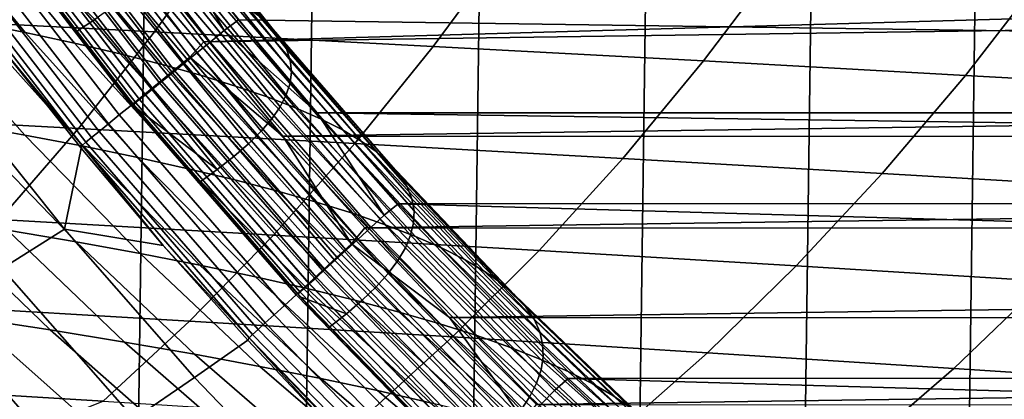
# Model space of a CAD drawing. Header units: metres. Extents: x -166 to 33, y -71 to 34.
# Tile 182 of 256: x 2.55 to 6.19, y -11.38 to -9.97. Entities that reach past the tile are written whole.
import ezdxf

# ---------------------------------------------------------------- set-up
doc = ezdxf.new("R2010")
doc.units = ezdxf.units.M
doc.layers.add('solid_12208131', color=7, linetype='CONTINUOUS')

msp = doc.modelspace()

# ---------------------------------------------------------------- linework, layer by layer
at = {"layer": 'solid_12208131'}
for points in [[(1.588556, -23.399057, -0.2), (2.211185, 23.343184, -0.2), (2.833375, 23.271292, -0.2), (2.211184, -23.343184, -0.2)], [(2.211184, -23.343184, -0.2), (2.833375, 23.271292, -0.2), (3.454813, 23.183413, -0.2), (2.833374, -23.271292, -0.2)], [(2.833374, -23.271292, -0.2), (3.454813, 23.183413, -0.2), (4.074116, 23.079647, -0.2), (3.454812, -23.183413, -0.2)], [(3.454812, -23.183413, -0.2), (4.074116, 23.079647, -0.2), (4.690669, 22.960131, -0.2), (4.074115, -23.079647, -0.2)], [(4.074115, -23.079647, -0.2), (4.690669, 22.960131, -0.2), (5.30349, 22.825026, -0.2), (4.690668, -22.960133, -0.2)], [(4.690668, -22.960133, -0.2), (5.30349, 22.825026, -0.2), (5.911822, 22.674566, -0.2), (5.303488, -22.825027, -0.2)], [(5.303488, -22.825027, -0.2), (5.911822, 22.674566, -0.2), (6.515336, 22.508831, -0.2), (5.91182, -22.674566, -0.2)], [(5.91182, -22.674566, -0.2), (6.515336, 22.508831, -0.2), (7.112642, 22.328314, -0.2), (6.515335, -22.508831, -0.2)], [(3.23271, -10.054939, 136.199997), (28.413298, -9.33684, 136.199997), (28.925644, -8.586882, 136.199997), (2.677998, -9.334741, 136.199997)], [(2.756094, -9.29785, 136.454514), (3.307667, -10.013218, 136.454514), (3.256137, -10.055312, 136.46817), (2.702236, -9.33693, 136.46817)], [(2.756094, -9.29785, 136.454514), (3.080977, -9.620014, 136.449997), (3.307667, -10.013218, 136.454514)], [(3.181504, -10.111754, 136.195221), (3.23271, -10.054939, 136.199997), (2.677998, -9.334741, 136.199997), (2.624241, -9.389381, 136.195221)], [(2.702236, -9.33693, 136.46817), (3.256137, -10.055312, 136.46817), (3.206516, -10.095846, 136.490723), (2.650375, -9.374563, 136.490723)], [(3.23271, -10.054939, 136.199997), (28.14102, -9.700882, 136.199997), (28.413298, -9.33684, 136.199997)], [(2.650375, -9.374563, 136.490723), (3.206516, -10.095846, 136.490723), (3.159719, -10.134073, 136.521744), (2.601465, -9.410054, 136.521744)], [(2.601465, -9.410054, 136.521744), (3.159719, -10.134073, 136.521744), (3.116611, -10.169288, 136.560669), (2.556411, -9.442748, 136.560669)], [(2.563957, -9.433147, 136.180923), (3.123821, -10.158886, 136.180923), (3.181504, -10.111754, 136.195221), (2.624241, -9.389381, 136.195221)], [(2.505613, -9.475505, 136.157349), (3.067995, -10.204499, 136.157349), (3.123821, -10.158886, 136.180923), (2.563957, -9.433147, 136.180923)], [(2.556411, -9.442748, 136.560669), (3.116611, -10.169288, 136.560669), (3.077988, -10.200839, 136.606796), (2.516043, -9.47204, 136.606796)], [(3.061707, -9.47263, 157.941956), (3.480045, -9.998794, 157.986694), (3.43564, -9.958688, 159.590256), (3.020453, -9.43466, 159.541733)], [(2.450143, -9.515775, 136.124863), (3.014918, -10.247867, 136.124863), (3.067995, -10.204499, 136.157349), (2.505613, -9.475505, 136.157349)], [(2.516043, -9.47204, 136.606796), (3.077988, -10.200839, 136.606796), (3.044561, -10.228145, 136.659241), (2.481107, -9.497391, 136.659241)], [(3.092574, -9.511033, 156.340363), (3.514016, -10.039357, 156.381348), (3.480045, -9.998794, 157.986694), (3.061707, -9.47263, 157.941956)], [(2.176013, -9.536818, 177.097641), (2.572861, -10.019514, 177.194733), (2.376107, -9.98003, 178.772842), (1.983349, -9.499268, 178.671295)], [(2.398433, -9.553316, 136.083984), (2.96544, -10.288295, 136.083984), (3.014918, -10.247867, 136.124863), (2.450143, -9.515775, 136.124863)], [(2.452247, -9.518332, 136.717056), (3.016949, -10.250701, 136.717056), (2.99566, -10.268091, 136.779175), (2.429997, -9.534478, 136.779175)], [(2.481107, -9.497391, 136.659241), (3.044561, -10.228145, 136.659241), (3.016949, -10.250701, 136.717056), (2.452247, -9.518332, 136.717056)], [(3.113349, -9.549907, 154.736908), (3.537851, -10.080418, 154.774185), (3.514016, -10.039357, 156.381348), (3.092574, -9.511033, 156.340363)], [(2.3543, -9.574394, 175.519745), (2.755154, -10.059026, 175.612442), (2.572861, -10.019514, 177.194733), (2.176013, -9.536818, 177.097641)], [(2.35131, -9.587527, 136.03537), (2.92035, -10.325136, 136.03537), (2.96544, -10.288295, 136.083984), (2.398433, -9.553316, 136.083984)], [(2.414767, -9.54553, 136.844452), (2.981087, -10.279995, 136.844452), (2.9735, -10.286193, 136.911667), (2.406837, -9.551285, 136.911667)], [(2.406837, -9.551285, 136.911667), (2.9735, -10.286193, 136.911667), (2.412895, -9.560611, 136.977173)], [(2.412895, -9.560611, 136.977173), (2.758641, -10.019134, 136.976959), (2.829654, -9.972489, 138.599472)], [(2.9735, -10.286193, 136.911667), (2.758641, -10.019134, 136.976959), (2.412895, -9.560611, 136.977173)], [(2.429997, -9.534478, 136.779175), (2.99566, -10.268091, 136.779175), (2.981087, -10.279995, 136.844452), (2.414767, -9.54553, 136.844452)], [(3.12433, -9.589286, 153.131561), (3.551848, -10.122013, 153.165176), (3.537851, -10.080418, 154.774185), (3.113349, -9.549907, 154.736908)], [(3.050354, -10.017781, 225.491394), (3.320868, -9.641401, 225.755066), (2.250706, -9.589433, 227.286423), (1.988898, -9.96384, 227.017609)], [(2.309527, -9.617861, 135.979813), (2.880369, -10.357803, 135.979813), (2.92035, -10.325136, 136.03537), (2.35131, -9.587527, 136.03537)], [(2.51874, -9.612023, 173.93811), (2.923518, -10.098592, 174.026459), (2.755154, -10.059026, 175.612442), (2.3543, -9.574394, 175.519745)], [(3.125801, -9.629209, 151.524323), (3.556294, -10.164182, 151.554321), (3.551848, -10.122013, 153.165176), (3.12433, -9.589286, 153.131561)], [(2.273751, -9.643834, 135.918167), (2.846137, -10.385774, 135.918167), (2.880369, -10.357803, 135.979813), (2.309527, -9.617861, 135.979813)], [(2.669857, -9.649733, 172.353241), (3.078484, -10.138242, 172.437302), (2.923518, -10.098592, 174.026459), (2.51874, -9.612023, 173.93811)], [(4.080468, -10.071621, 223.946747), (4.359526, -9.693276, 224.20517), (3.320868, -9.641401, 225.755066), (3.050354, -10.017781, 225.491394)], [(27.445826, -10.316893, 136.449997), (3.361199, -9.972819, 136.449997), (3.080977, -9.620014, 136.449997), (27.736002, -9.972265, 136.449997)], [(3.307667, -10.013218, 136.454514), (3.080977, -9.620014, 136.449997), (3.361199, -9.972819, 136.449997)], [(3.11805, -9.669711, 149.915161), (3.551478, -10.206964, 149.941589), (3.556294, -10.164182, 151.554321), (3.125801, -9.629209, 151.524323)], [(2.222403, -9.681111, 135.780701), (2.797005, -10.425917, 135.780701), (2.8182, -10.4086, 135.85144), (2.244554, -9.66503, 135.85144)], [(2.244554, -9.66503, 135.85144), (2.8182, -10.4086, 135.85144), (2.846137, -10.385774, 135.918167), (2.273751, -9.643834, 135.918167)], [(2.808051, -9.687555, 170.765503), (3.220456, -10.17801, 170.845337), (3.078484, -10.138242, 172.437302), (2.669857, -9.649733, 172.353241)], [(3.101363, -9.710828, 148.304077), (3.537687, -10.250395, 148.326981), (3.551478, -10.206964, 149.941589), (3.11805, -9.669711, 149.915161)], [(2.207653, -9.69182, 135.707077), (2.782891, -10.437449, 135.707077), (2.797005, -10.425917, 135.780701), (2.222403, -9.681111, 135.780701)], [(2.207653, -9.69182, 135.707077), (2.48666, -10.078281, 135.636307), (2.782891, -10.437449, 135.707077)], [(2.933585, -9.725528, 169.17514), (3.349703, -10.217936, 169.250778), (3.220456, -10.17801, 170.845337), (2.808051, -9.687555, 170.765503)], [(3.076024, -9.752597, 146.691071), (3.515209, -10.294515, 146.71051), (3.537687, -10.250395, 148.326981), (3.101363, -9.710828, 148.304077)], [(3.525417, -10.402986, 136.199997), (27.85821, -10.057263, 136.199997), (28.14102, -9.700882, 136.199997), (3.23271, -10.054939, 136.199997)], [(5.079293, -10.125238, 222.385101), (5.366735, -9.744943, 222.638168), (4.359526, -9.693276, 224.20517), (4.080468, -10.071621, 223.946747)], [(3.046721, -9.763691, 167.582397), (3.466489, -10.258061, 167.653885), (3.349703, -10.217936, 169.250778), (2.933585, -9.725528, 169.17514)], [(6.04688, -10.17851, 220.807877), (6.342553, -9.79628, 221.055496), (5.366735, -9.744943, 222.638168), (5.079293, -10.125238, 222.385101)], [(3.04232, -9.795054, 145.076141), (3.484332, -10.339362, 145.092163), (3.515209, -10.294515, 146.71051), (3.076024, -9.752597, 146.691071)], [(3.147718, -9.802081, 165.987518), (3.571075, -10.298425, 166.054871), (3.466489, -10.258061, 167.653885), (3.046721, -9.763691, 167.582397)], [(3.00054, -9.838236, 143.459335), (3.445345, -10.384975, 143.472015), (3.484332, -10.339362, 145.092163), (3.04232, -9.795054, 145.076141)], [(3.236834, -9.840737, 164.390717), (3.663723, -10.339068, 164.453979), (3.571075, -10.298425, 166.054871), (3.147718, -9.802081, 165.987518)], [(6.983281, -10.231315, 219.216492), (7.287035, -9.847172, 219.458572), (6.342553, -9.79628, 221.055496), (6.04688, -10.17851, 220.807877)], [(2.950974, -9.882177, 141.840851), (3.398541, -10.431393, 141.850204), (3.445345, -10.384975, 143.472015), (3.00054, -9.838236, 143.459335)], [(3.314334, -9.879699, 162.792236), (3.744701, -10.380033, 162.85141), (3.663723, -10.339068, 164.453979), (3.236834, -9.840737, 164.390717)], [(2.893915, -9.926917, 140.220825), (3.344214, -10.478652, 140.226944), (3.398541, -10.431393, 141.850204), (2.950974, -9.882177, 141.840851)], [(3.380503, -9.919003, 161.192093), (3.814294, -10.421356, 161.247223), (3.744701, -10.380033, 162.85141), (3.314334, -9.879699, 162.792236)], [(2.164356, -9.940545, 180.346252), (2.571724, -10.399607, 180.45755), (2.339954, -10.358229, 182.030594), (1.937075, -9.90103, 181.91449)], [(2.829654, -9.972489, 138.599472), (3.282657, -10.526793, 138.602371), (3.344214, -10.478652, 140.226944), (2.893915, -9.926917, 140.220825)], [(3.43564, -9.958688, 159.590256), (3.872805, -10.463081, 159.641373), (3.814294, -10.421356, 161.247223), (3.380503, -9.919003, 161.192093)], [(2.76925, -10.374804, 225.218246), (3.050354, -10.017781, 225.491394), (1.988898, -9.96384, 227.017609), (1.716802, -10.319001, 226.73912)], [(2.376107, -9.98003, 178.772842), (2.787867, -10.440953, 178.879379), (2.571724, -10.399607, 180.45755), (2.164356, -9.940545, 180.346252)], [(3.480045, -9.998794, 157.986694), (3.920533, -10.505248, 158.033813), (3.872805, -10.463081, 159.641373), (3.43564, -9.958688, 159.590256)], [(2.572861, -10.019514, 177.194733), (2.98892, -10.482298, 177.2966), (2.787867, -10.440953, 178.879379), (2.376107, -9.98003, 178.772842)], [(2.829654, -9.972489, 138.599472), (2.758641, -10.019134, 136.976959), (2.981007, -10.297174, 136.976822), (3.282657, -10.526793, 138.602371)], [(3.307667, -10.013218, 136.454514), (3.361199, -9.972819, 136.449997), (3.651412, -10.317494, 136.449997)], [(27.445826, -10.316893, 136.449997), (3.651412, -10.317494, 136.449997), (3.361199, -9.972819, 136.449997)], [(3.514016, -10.039357, 156.381348), (3.957778, -10.547896, 156.42453), (3.920533, -10.505248, 158.033813), (3.480045, -9.998794, 157.986694)], [(2.755154, -10.059026, 175.612442), (3.175421, -10.523669, 175.709702), (2.98892, -10.482298, 177.2966), (2.572861, -10.019514, 177.194733)], [(2.9735, -10.286193, 136.911667), (2.981007, -10.297174, 136.976822), (2.758641, -10.019134, 136.976959)], [(3.790524, -10.430496, 223.679047), (4.080468, -10.071621, 223.946747), (3.050354, -10.017781, 225.491394), (2.76925, -10.374804, 225.218246)], [(3.307667, -10.013218, 136.454514), (3.899096, -10.695939, 136.454514), (3.850067, -10.740916, 136.46817), (3.256137, -10.055312, 136.46817)], [(3.307667, -10.013218, 136.454514), (3.651412, -10.317494, 136.449997), (3.899096, -10.695939, 136.454514)], [(3.537851, -10.080418, 154.774185), (3.98484, -10.591066, 154.813461), (3.957778, -10.547896, 156.42453), (3.514016, -10.039357, 156.381348)], [(2.261849, -10.177926, 131.909515), (2.718161, -10.747048, 131.904694), (2.779703, -10.447353, 135.636292), (2.48666, -10.078281, 135.636307)], [(2.782891, -10.437449, 135.707077), (2.48666, -10.078281, 135.636307), (2.779703, -10.447353, 135.636292)], [(2.923518, -10.098592, 174.026459), (3.347908, -10.565099, 174.119171), (3.175421, -10.523669, 175.709702), (2.755154, -10.059026, 175.612442)], [(3.181504, -10.111754, 136.195221), (3.525417, -10.402986, 136.199997), (3.23271, -10.054939, 136.199997)], [(3.256137, -10.055312, 136.46817), (3.850067, -10.740916, 136.46817), (3.802854, -10.784227, 136.490723), (3.206516, -10.095846, 136.490723)], [(3.525417, -10.402986, 136.199997), (27.565338, -10.405403, 136.199997), (27.85821, -10.057263, 136.199997)], [(4.780672, -10.485953, 222.12294), (5.079293, -10.125238, 222.385101), (4.080468, -10.071621, 223.946747), (3.790524, -10.430496, 223.679047)], [(3.078484, -10.138242, 172.437302), (3.506916, -10.606615, 172.525497), (3.347908, -10.565099, 174.119171), (2.923518, -10.098592, 174.026459)], [(3.123821, -10.158886, 136.180923), (3.724213, -10.851449, 136.180923), (3.779095, -10.801092, 136.195221), (3.181504, -10.111754, 136.195221)], [(3.206516, -10.095846, 136.490723), (3.802854, -10.784227, 136.490723), (3.758329, -10.825073, 136.521744), (3.159719, -10.134073, 136.521744)], [(3.181504, -10.111754, 136.195221), (3.779095, -10.801092, 136.195221), (3.525417, -10.402986, 136.199997)], [(3.551848, -10.122013, 153.165176), (4.002018, -10.6348, 153.200592), (3.98484, -10.591066, 154.813461), (3.537851, -10.080418, 154.774185)], [(3.220456, -10.17801, 170.845337), (3.652858, -10.648254, 170.929077), (3.506916, -10.606615, 172.525497), (3.078484, -10.138242, 172.437302)], [(3.159719, -10.134073, 136.521744), (3.758329, -10.825073, 136.521744), (3.717314, -10.8627, 136.560669), (3.116611, -10.169288, 136.560669)], [(3.556294, -10.164182, 151.554321), (4.009602, -10.679137, 151.585907), (4.002018, -10.6348, 153.200592), (3.551848, -10.122013, 153.165176)], [(5.73974, -10.541048, 220.551361), (6.04688, -10.17851, 220.807877), (5.079293, -10.125238, 222.385101), (4.780672, -10.485953, 222.12294)], [(2.025557, -10.315511, 128.082031), (2.487979, -10.892326, 128.073029), (2.718161, -10.747048, 131.904694), (2.261849, -10.177926, 131.909515)], [(3.067995, -10.204499, 136.157349), (3.671097, -10.900185, 136.157349), (3.724213, -10.851449, 136.180923), (3.123821, -10.158886, 136.180923)], [(3.116611, -10.169288, 136.560669), (3.717314, -10.8627, 136.560669), (3.680565, -10.896412, 136.606796), (3.077988, -10.200839, 136.606796)], [(3.349703, -10.217936, 169.250778), (3.786005, -10.690059, 169.330124), (3.652858, -10.648254, 170.929077), (3.220456, -10.17801, 170.845337)], [(3.551478, -10.206964, 149.941589), (4.007882, -10.724117, 149.969406), (4.009602, -10.679137, 151.585907), (3.556294, -10.164182, 151.554321)], [(6.667778, -10.595655, 218.965744), (6.983281, -10.231315, 219.216492), (6.04688, -10.17851, 220.807877), (5.73974, -10.541048, 220.551361)], [(3.014918, -10.247867, 136.124863), (3.620597, -10.946519, 136.124863), (3.671097, -10.900185, 136.157349), (3.067995, -10.204499, 136.157349)], [(3.077988, -10.200839, 136.606796), (3.680565, -10.896412, 136.606796), (3.648761, -10.925589, 136.659241), (3.044561, -10.228145, 136.659241)], [(3.466489, -10.258061, 167.653885), (3.906625, -10.732071, 167.728867), (3.786005, -10.690059, 169.330124), (3.349703, -10.217936, 169.250778)], [(3.537687, -10.250395, 148.326981), (3.997146, -10.769782, 148.351105), (4.007882, -10.724117, 149.969406), (3.551478, -10.206964, 149.941589)], [(2.96544, -10.288295, 136.083984), (3.573521, -10.989713, 136.083984), (3.620597, -10.946519, 136.124863), (3.014918, -10.247867, 136.124863)], [(3.016949, -10.250701, 136.717056), (3.622489, -10.94969, 136.717056), (3.602233, -10.968272, 136.779175), (2.99566, -10.268091, 136.779175)], [(3.044561, -10.228145, 136.659241), (3.648761, -10.925589, 136.659241), (3.622489, -10.94969, 136.717056), (3.016949, -10.250701, 136.717056)], [(3.571075, -10.298425, 166.054871), (4.014982, -10.774333, 166.125534), (3.906625, -10.732071, 167.728867), (3.466489, -10.258061, 167.653885)], [(3.515209, -10.294515, 146.71051), (3.977686, -10.816172, 146.730972), (3.997146, -10.769782, 148.351105), (3.537687, -10.250395, 148.326981)], [(2.92035, -10.325136, 136.03537), (3.53062, -11.029076, 136.03537), (3.573521, -10.989713, 136.083984), (2.96544, -10.288295, 136.083984)], [(2.981087, -10.279995, 136.844452), (3.588368, -10.980991, 136.844452), (3.58115, -10.987614, 136.911667), (2.9735, -10.286193, 136.911667)], [(2.9735, -10.286193, 136.911667), (3.58115, -10.987614, 136.911667), (2.981007, -10.297174, 136.976822)], [(2.99566, -10.268091, 136.779175), (3.602233, -10.968272, 136.779175), (3.588368, -10.980991, 136.844452), (2.981087, -10.279995, 136.844452)], [(3.484332, -10.339362, 145.092163), (3.949789, -10.863326, 145.109039), (3.977686, -10.816172, 146.730972), (3.515209, -10.294515, 146.71051)], [(2.478096, -10.711829, 224.936203), (2.76925, -10.374804, 225.218246), (1.716802, -10.319001, 226.73912), (1.434938, -10.65428, 226.451553)], [(2.339954, -10.358229, 182.030594), (2.760575, -10.794787, 182.152405), (2.507823, -10.751557, 183.72496), (2.092017, -10.316788, 183.598022)], [(2.880369, -10.357803, 135.979813), (3.49258, -11.063977, 135.979813), (3.53062, -11.029076, 136.03537), (2.92035, -10.325136, 136.03537)], [(2.981007, -10.297174, 136.976822), (3.214371, -10.576095, 136.976685), (3.282657, -10.526793, 138.602371)], [(3.58115, -10.987614, 136.911667), (3.214371, -10.576095, 136.976685), (2.981007, -10.297174, 136.976822)], [(3.663723, -10.339068, 164.453979), (4.111341, -10.816887, 164.52034), (4.014982, -10.774333, 166.125534), (3.571075, -10.298425, 166.054871)], [(27.445826, -10.316893, 136.449997), (27.146006, -10.653028, 136.449997), (3.651412, -10.317494, 136.449997)], [(27.146006, -10.653028, 136.449997), (3.95124, -10.65365, 136.449997), (3.651412, -10.317494, 136.449997)], [(3.899096, -10.695939, 136.454514), (3.651412, -10.317494, 136.449997), (3.95124, -10.65365, 136.449997)], [(2.571724, -10.399607, 180.45755), (2.997052, -10.837952, 180.574326), (2.760575, -10.794787, 182.152405), (2.339954, -10.358229, 182.030594)], [(2.846137, -10.385774, 135.918167), (3.46001, -11.093862, 135.918167), (3.49258, -11.063977, 135.979813), (2.880369, -10.357803, 135.979813)], [(3.445345, -10.384975, 143.472015), (3.913748, -10.911286, 143.485352), (3.949789, -10.863326, 145.109039), (3.484332, -10.339362, 145.092163)], [(3.744701, -10.380033, 162.85141), (4.195972, -10.859776, 162.913498), (4.111341, -10.816887, 164.52034), (3.663723, -10.339068, 164.453979)], [(3.490251, -10.76926, 223.402634), (3.790524, -10.430496, 223.679047), (2.76925, -10.374804, 225.218246), (2.478096, -10.711829, 224.936203)], [(2.787867, -10.440953, 178.879379), (3.217799, -10.881082, 178.991196), (2.997052, -10.837952, 180.574326), (2.571724, -10.399607, 180.45755)], [(2.8182, -10.4086, 135.85144), (3.433429, -11.11825, 135.85144), (3.46001, -11.093862, 135.918167), (2.846137, -10.385774, 135.918167)], [(3.398541, -10.431393, 141.850204), (3.869858, -10.960093, 141.860077), (3.913748, -10.911286, 143.485352), (3.445345, -10.384975, 143.472015)], [(3.525417, -10.402986, 136.199997), (3.828098, -10.742685, 136.199997), (27.565338, -10.405403, 136.199997)], [(3.779095, -10.801092, 136.195221), (3.828098, -10.742685, 136.199997), (3.525417, -10.402986, 136.199997)], [(3.814294, -10.421356, 161.247223), (4.269163, -10.903043, 161.305054), (4.195972, -10.859776, 162.913498), (3.744701, -10.380033, 162.85141)], [(3.828098, -10.742685, 136.199997), (27.262527, -10.745167, 136.199997), (27.565338, -10.405403, 136.199997)], [(2.782891, -10.437449, 135.707077), (2.779703, -10.447353, 135.636292), (3.08263, -10.807318, 135.636276)], [(2.782891, -10.437449, 135.707077), (3.399834, -11.149073, 135.707077), (3.413263, -11.136752, 135.780701), (2.797005, -10.425917, 135.780701)], [(2.782891, -10.437449, 135.707077), (3.08263, -10.807318, 135.636276), (3.399834, -11.149073, 135.707077)], [(2.98892, -10.482298, 177.2966), (3.423356, -10.92421, 177.403503), (3.217799, -10.881082, 178.991196), (2.787867, -10.440953, 178.879379)], [(2.797005, -10.425917, 135.780701), (3.413263, -11.136752, 135.780701), (3.433429, -11.11825, 135.85144), (2.8182, -10.4086, 135.85144)], [(3.344214, -10.478652, 140.226944), (3.818413, -11.009785, 140.233383), (3.869858, -10.960093, 141.860077), (3.398541, -10.431393, 141.850204)], [(4.471448, -10.826443, 221.852249), (4.780672, -10.485953, 222.12294), (3.790524, -10.430496, 223.679047), (3.490251, -10.76926, 223.402634)], [(3.872805, -10.463081, 159.641373), (4.331217, -10.946729, 159.694992), (4.269163, -10.903043, 161.305054), (3.814294, -10.421356, 161.247223)], [(2.718161, -10.747048, 131.904694), (3.08263, -10.807318, 135.636276), (2.779703, -10.447353, 135.636292)], [(3.920533, -10.505248, 158.033813), (4.382436, -10.990877, 158.083252), (4.331217, -10.946729, 159.694992), (3.872805, -10.463081, 159.641373)], [(3.175421, -10.523669, 175.709702), (3.614268, -10.967364, 175.811752), (3.423356, -10.92421, 177.403503), (2.98892, -10.482298, 177.2966)], [(3.282657, -10.526793, 138.602371), (3.759708, -11.060405, 138.605423), (3.818413, -11.009785, 140.233383), (3.344214, -10.478652, 140.226944)], [(3.957778, -10.547896, 156.42453), (4.42312, -11.03553, 156.469803), (4.382436, -10.990877, 158.083252), (3.920533, -10.505248, 158.033813)], [(5.421731, -10.883246, 220.286514), (5.73974, -10.541048, 220.551361), (4.780672, -10.485953, 222.12294), (4.471448, -10.826443, 221.852249)], [(3.347908, -10.565099, 174.119171), (3.791076, -11.010579, 174.216446), (3.614268, -10.967364, 175.811752), (3.175421, -10.523669, 175.709702)], [(3.282657, -10.526793, 138.602371), (3.214371, -10.576095, 136.976685), (3.5884, -10.99803, 136.976471), (3.759708, -11.060405, 138.605423)], [(3.98484, -10.591066, 154.813461), (4.453573, -11.080729, 154.854645), (4.42312, -11.03553, 156.469803), (3.957778, -10.547896, 156.42453)], [(6.341143, -10.939543, 218.706833), (6.667778, -10.595655, 218.965744), (5.73974, -10.541048, 220.551361), (5.421731, -10.883246, 220.286514)], [(3.58115, -10.987614, 136.911667), (3.5884, -10.99803, 136.976471), (3.214371, -10.576095, 136.976685)], [(3.506916, -10.606615, 172.525497), (3.95432, -11.053885, 172.618057), (3.791076, -11.010579, 174.216446), (3.347908, -10.565099, 174.119171)], [(3.652858, -10.648254, 170.929077), (4.10442, -11.097317, 171.016968), (3.95432, -11.053885, 172.618057), (3.506916, -10.606615, 172.525497)], [(4.002018, -10.6348, 153.200592), (4.474092, -11.126519, 153.237717), (4.453573, -11.080729, 154.854645), (3.98484, -10.591066, 154.813461)], [(3.786005, -10.690059, 169.330124), (4.241654, -11.140922, 169.413391), (4.10442, -11.097317, 171.016968), (3.652858, -10.648254, 170.929077)], [(3.899096, -10.695939, 136.454514), (3.95124, -10.65365, 136.449997), (4.578769, -11.299409, 136.449997), (4.528389, -11.343889, 136.454514)], [(27.146006, -10.653028, 136.449997), (26.518402, -11.298839, 136.449997), (3.95124, -10.65365, 136.449997)], [(26.518402, -11.298839, 136.449997), (4.578769, -11.299409, 136.449997), (3.95124, -10.65365, 136.449997)], [(4.009602, -10.679137, 151.585907), (4.484972, -11.17294, 151.619034), (4.474092, -11.126519, 153.237717), (4.002018, -10.6348, 153.200592)], [(2.238243, -10.708231, 185.291595), (2.665559, -11.120012, 185.429245), (2.373322, -11.074839, 186.995178), (1.951266, -10.664777, 186.852036)], [(3.906625, -10.732071, 167.728867), (4.36629, -11.184742, 167.807556), (4.241654, -11.140922, 169.413391), (3.786005, -10.690059, 169.330124)], [(3.899096, -10.695939, 136.454514), (4.528389, -11.343889, 136.454514), (4.482022, -11.391606, 136.46817), (3.850067, -10.740916, 136.46817)], [(4.007882, -10.724117, 149.969406), (4.486504, -11.220036, 149.998596), (4.484972, -11.17294, 151.619034), (4.009602, -10.679137, 151.585907)], [(3.180236, -11.08727, 223.118027), (3.490251, -10.76926, 223.402634), (2.478096, -10.711829, 224.936203), (2.177458, -11.028218, 224.645813)], [(2.507823, -10.751557, 183.72496), (2.940278, -11.165052, 183.857193), (2.665559, -11.120012, 185.429245), (2.238243, -10.708231, 185.291595)], [(4.014982, -10.774333, 166.125534), (4.478597, -11.228823, 166.199677), (4.36629, -11.184742, 167.807556), (3.906625, -10.732071, 167.728867)], [(3.997146, -10.769782, 148.351105), (4.478978, -11.267848, 148.376389), (4.486504, -11.220036, 149.998596), (4.007882, -10.724117, 149.969406)], [(2.487979, -10.892326, 128.073029), (2.97508, -11.448391, 128.063553), (3.198825, -11.295697, 131.899612), (2.718161, -10.747048, 131.904694)], [(2.760575, -10.794787, 182.152405), (3.198051, -11.209991, 182.279312), (2.940278, -11.165052, 183.857193), (2.507823, -10.751557, 183.72496)], [(2.718161, -10.747048, 131.904694), (3.198825, -11.295697, 131.899612), (3.39521, -11.157934, 135.636246), (3.08263, -10.807318, 135.636276)], [(4.152229, -11.146061, 221.573547), (4.471448, -10.826443, 221.852249), (3.490251, -10.76926, 223.402634), (3.180236, -11.08727, 223.118027)], [(3.779095, -10.801092, 136.195221), (4.140299, -11.073559, 136.199997), (3.828098, -10.742685, 136.199997)], [(3.850067, -10.740916, 136.46817), (4.482022, -11.391606, 136.46817), (4.437372, -11.437555, 136.490723), (3.802854, -10.784227, 136.490723)], [(3.828098, -10.742685, 136.199997), (4.140299, -11.073559, 136.199997), (27.262527, -10.745167, 136.199997)], [(4.140299, -11.073559, 136.199997), (26.950254, -11.076043, 136.199997), (27.262527, -10.745167, 136.199997)], [(2.997052, -10.837952, 180.574326), (3.439437, -11.254862, 180.695953), (3.198051, -11.209991, 182.279312), (2.760575, -10.794787, 182.152405)], [(3.724213, -10.851449, 136.180923), (4.363049, -11.508697, 136.180923), (4.414949, -11.455273, 136.195221), (3.779095, -10.801092, 136.195221)], [(3.802854, -10.784227, 136.490723), (4.437372, -11.437555, 136.490723), (4.395264, -11.480889, 136.521744), (3.758329, -10.825073, 136.521744)], [(3.779095, -10.801092, 136.195221), (4.414949, -11.455273, 136.195221), (4.140299, -11.073559, 136.199997)], [(3.977686, -10.816172, 146.730972), (4.462687, -11.31642, 146.752441), (4.478978, -11.267848, 148.376389), (3.997146, -10.769782, 148.351105)], [(4.111341, -10.816887, 164.52034), (4.578843, -11.273208, 164.589981), (4.478597, -11.228823, 166.199677), (4.014982, -10.774333, 166.125534)], [(3.217799, -10.881082, 178.991196), (3.664984, -11.299695, 179.107635), (3.439437, -11.254862, 180.695953), (2.997052, -10.837952, 180.574326)], [(3.399834, -11.149073, 135.707077), (3.08263, -10.807318, 135.636276), (3.39521, -11.157934, 135.636246)], [(3.758329, -10.825073, 136.521744), (4.395264, -11.480889, 136.521744), (4.356476, -11.520807, 136.560669), (3.717314, -10.8627, 136.560669)], [(3.949789, -10.863326, 145.109039), (4.437922, -11.365792, 145.126724), (4.462687, -11.31642, 146.752441), (3.977686, -10.816172, 146.730972)], [(4.195972, -10.859776, 162.913498), (4.667299, -11.317942, 162.978653), (4.578843, -11.273208, 164.589981), (4.111341, -10.816887, 164.52034)], [(5.093475, -11.204456, 220.013824), (5.421731, -10.883246, 220.286514), (4.471448, -10.826443, 221.852249), (4.152229, -11.146061, 221.573547)], [(3.671097, -10.900185, 136.157349), (4.312819, -11.5604, 136.157349), (4.363049, -11.508697, 136.180923), (3.724213, -10.851449, 136.180923)], [(3.717314, -10.8627, 136.560669), (4.356476, -11.520807, 136.560669), (4.321722, -11.556573, 136.606796), (3.680565, -10.896412, 136.606796)], [(3.913748, -10.911286, 143.485352), (4.404976, -11.416009, 143.499329), (4.437922, -11.365792, 145.126724), (3.949789, -10.863326, 145.109039)], [(4.269163, -10.903043, 161.305054), (4.744258, -11.36307, 161.365753), (4.667299, -11.317942, 162.978653), (4.195972, -10.859776, 162.913498)], [(2.97508, -11.448391, 128.063553), (2.487979, -10.892326, 128.073029), (2.225835, -11.036646, 124.237007), (2.719297, -11.600079, 124.223335)], [(3.423356, -10.92421, 177.403503), (3.875239, -11.344525, 177.514847), (3.664984, -11.299695, 179.107635), (3.217799, -10.881082, 178.991196)], [(3.620597, -10.946519, 136.124863), (4.265064, -11.609557, 136.124863), (4.312819, -11.5604, 136.157349), (3.671097, -10.900185, 136.157349)], [(3.680565, -10.896412, 136.606796), (4.321722, -11.556573, 136.606796), (4.291644, -11.587526, 136.659241), (3.648761, -10.925589, 136.659241)], [(3.869858, -10.960093, 141.860077), (4.364146, -11.467113, 141.870407), (4.404976, -11.416009, 143.499329), (3.913748, -10.911286, 143.485352)], [(4.331217, -10.946729, 159.694992), (4.810022, -11.408634, 159.751251), (4.744258, -11.36307, 161.365753), (4.269163, -10.903043, 161.305054)], [(6.004014, -11.262324, 218.440262), (6.341143, -10.939543, 218.706833), (5.421731, -10.883246, 220.286514), (5.093475, -11.204456, 220.013824)], [(3.614268, -10.967364, 175.811752), (4.07075, -11.389383, 175.91806), (3.875239, -11.344525, 177.514847), (3.423356, -10.92421, 177.403503)], [(3.573521, -10.989713, 136.083984), (4.220546, -11.655382, 136.083984), (4.265064, -11.609557, 136.124863), (3.620597, -10.946519, 136.124863)], [(3.622489, -10.94969, 136.717056), (4.266798, -11.613095, 136.717056), (4.247642, -11.63281, 136.779175), (3.602233, -10.968272, 136.779175)], [(3.648761, -10.925589, 136.659241), (4.291644, -11.587526, 136.659241), (4.266798, -11.613095, 136.717056), (3.622489, -10.94969, 136.717056)], [(4.382436, -10.990877, 158.083252), (4.864896, -11.454681, 158.135117), (4.810022, -11.408634, 159.751251), (4.331217, -10.946729, 159.694992)], [(6.883888, -11.319531, 216.854309), (7.229729, -10.995201, 217.114639), (6.341143, -10.939543, 218.706833), (6.004014, -11.262324, 218.440262)], [(3.588368, -10.980991, 136.844452), (4.23453, -11.646303, 136.844452), (4.227703, -11.653329, 136.911667), (3.58115, -10.987614, 136.911667)], [(3.58115, -10.987614, 136.911667), (4.227703, -11.653329, 136.911667), (3.5884, -10.99803, 136.976471)], [(3.602233, -10.968272, 136.779175), (4.247642, -11.63281, 136.779175), (4.23453, -11.646303, 136.844452), (3.588368, -10.980991, 136.844452)], [(3.791076, -11.010579, 174.216446), (4.252063, -11.434303, 174.317764), (4.07075, -11.389383, 175.91806), (3.614268, -10.967364, 175.811752)], [(3.818413, -11.009785, 140.233383), (4.315729, -11.519146, 140.240112), (4.364146, -11.467113, 141.870407), (3.869858, -10.960093, 141.860077)], [(3.53062, -11.029076, 136.03537), (4.179976, -11.697143, 136.03537), (4.220546, -11.655382, 136.083984), (3.573521, -10.989713, 136.083984)], [(3.5884, -10.99803, 136.976471), (3.694115, -11.112073, 136.97641), (3.759708, -11.060405, 138.605423)], [(4.227703, -11.653329, 136.911667), (3.694115, -11.112073, 136.97641), (3.5884, -10.99803, 136.976471)], [(3.759708, -11.060405, 138.605423), (4.26002, -11.572149, 138.608627), (4.315729, -11.519146, 140.240112), (3.818413, -11.009785, 140.233383)], [(3.95432, -11.053885, 172.618057), (4.419724, -11.479316, 172.714447), (4.252063, -11.434303, 174.317764), (3.791076, -11.010579, 174.216446)], [(4.42312, -11.03553, 156.469803), (4.909182, -11.501254, 156.517334), (4.864896, -11.454681, 158.135117), (4.382436, -10.990877, 158.083252)], [(2.861416, -11.383903, 222.825211), (3.180236, -11.08727, 223.118027), (2.177458, -11.028218, 224.645813), (1.868274, -11.323351, 224.347046)], [(2.719297, -11.600079, 124.223335), (2.225835, -11.036646, 124.237007), (1.933846, -11.179969, 120.396942), (2.433595, -11.750718, 120.379265)], [(2.373322, -11.074839, 186.995178), (2.810667, -11.463099, 187.143738), (2.494742, -11.416116, 188.709106), (2.062992, -11.029498, 188.554764)], [(3.49258, -11.063977, 135.979813), (4.144004, -11.734171, 135.979813), (4.179976, -11.697143, 136.03537), (3.53062, -11.029076, 136.03537)], [(3.759708, -11.060405, 138.605423), (3.694115, -11.112073, 136.97641), (4.197341, -11.62619, 136.976105), (4.26002, -11.572149, 138.608627)], [(4.10442, -11.097317, 171.016968), (4.574161, -11.524461, 171.10849), (4.419724, -11.479316, 172.714447), (3.95432, -11.053885, 172.618057)], [(4.453573, -11.080729, 154.854645), (4.943183, -11.548398, 154.897858), (4.909182, -11.501254, 156.517334), (4.42312, -11.03553, 156.469803)], [(2.665559, -11.120012, 185.429245), (3.10837, -11.509909, 185.572098), (2.810667, -11.463099, 187.143738), (2.373322, -11.074839, 186.995178)], [(3.82395, -11.44418, 221.286819), (4.152229, -11.146061, 221.573547), (3.180236, -11.08727, 223.118027), (2.861416, -11.383903, 222.825211)], [(3.433429, -11.11825, 135.85144), (4.088068, -11.791748, 135.85144), (4.113204, -11.765875, 135.918167), (3.46001, -11.093862, 135.918167)], [(3.46001, -11.093862, 135.918167), (4.113204, -11.765875, 135.918167), (4.144004, -11.734171, 135.979813), (3.49258, -11.063977, 135.979813)], [(4.140299, -11.073559, 136.199997), (4.461807, -11.395398, 136.199997), (26.950254, -11.076043, 136.199997)], [(4.414949, -11.455273, 136.195221), (4.461807, -11.395398, 136.199997), (4.140299, -11.073559, 136.199997)], [(4.474092, -11.126519, 153.237717), (4.967201, -11.596157, 153.276688), (4.943183, -11.548398, 154.897858), (4.453573, -11.080729, 154.854645)], [(4.461807, -11.395398, 136.199997), (26.628736, -11.39782, 136.199997), (26.950254, -11.076043, 136.199997)], [(2.940278, -11.165052, 183.857193), (3.388429, -11.55658, 183.994415), (3.10837, -11.509909, 185.572098), (2.665559, -11.120012, 185.429245)], [(3.413263, -11.136752, 135.780701), (4.068997, -11.811378, 135.780701), (4.088068, -11.791748, 135.85144), (3.433429, -11.11825, 135.85144)], [(4.227703, -11.653329, 136.911667), (4.197341, -11.62619, 136.976105), (3.694115, -11.112073, 136.97641)], [(4.241654, -11.140922, 169.413391), (4.715655, -11.569783, 169.500107), (4.574161, -11.524461, 171.10849), (4.10442, -11.097317, 171.016968)], [(4.484972, -11.17294, 151.619034), (4.981531, -11.644576, 151.653809), (4.967201, -11.596157, 153.276688), (4.474092, -11.126519, 153.237717)], [(3.198051, -11.209991, 182.279312), (3.65142, -11.603144, 182.41098), (3.388429, -11.55658, 183.994415), (2.940278, -11.165052, 183.857193)], [(3.198825, -11.295697, 131.899612), (3.703064, -11.822706, 131.894287), (3.717404, -11.499152, 135.636215), (3.39521, -11.157934, 135.636246)], [(3.399834, -11.149073, 135.707077), (3.39521, -11.157934, 135.636246), (3.717404, -11.499152, 135.636215)], [(3.399834, -11.149073, 135.707077), (4.056298, -11.82445, 135.707077), (4.068997, -11.811378, 135.780701), (3.413263, -11.136752, 135.780701)], [(3.399834, -11.149073, 135.707077), (3.717404, -11.499152, 135.636215), (4.049085, -11.83079, 135.636169)], [(3.399834, -11.149073, 135.707077), (4.049085, -11.83079, 135.636169), (4.056298, -11.82445, 135.707077)], [(4.75591, -11.504046, 219.733276), (5.093475, -11.204456, 220.013824), (4.152229, -11.146061, 221.573547), (3.82395, -11.44418, 221.286819)], [(4.36629, -11.184742, 167.807556), (4.844478, -11.61533, 167.889511), (4.715655, -11.569783, 169.500107), (4.241654, -11.140922, 169.413391)], [(4.478597, -11.228823, 166.199677), (4.960903, -11.661146, 166.276901), (4.844478, -11.61533, 167.889511), (4.36629, -11.184742, 167.807556)], [(4.486504, -11.220036, 149.998596), (4.986466, -11.693698, 150.029221), (4.981531, -11.644576, 151.653809), (4.484972, -11.17294, 151.619034)], [(5.657331, -11.563366, 218.166016), (6.004014, -11.262324, 218.440262), (5.093475, -11.204456, 220.013824), (4.75591, -11.504046, 219.733276)], [(3.439437, -11.254862, 180.695953), (3.897907, -11.649636, 180.822174), (3.65142, -11.603144, 182.41098), (3.198051, -11.209991, 182.279312)], [(4.578843, -11.273208, 164.589981), (5.0652, -11.707279, 164.662491), (4.960903, -11.661146, 166.276901), (4.478597, -11.228823, 166.199677)], [(4.478978, -11.267848, 148.376389), (4.9823, -11.743567, 148.402939), (4.986466, -11.693698, 150.029221), (4.486504, -11.220036, 149.998596)], [(3.664984, -11.299695, 179.107635), (4.128441, -11.696091, 179.228485), (3.897907, -11.649636, 180.822174), (3.439437, -11.254862, 180.695953)], [(4.462687, -11.31642, 146.752441), (4.969326, -11.79423, 146.774963), (4.9823, -11.743567, 148.402939), (4.478978, -11.267848, 148.376389)], [(4.667299, -11.317942, 162.978653), (5.157645, -11.753775, 163.046494), (5.0652, -11.707279, 164.662491), (4.578843, -11.273208, 164.589981)], [(6.528253, -11.622004, 216.586487), (6.883888, -11.319531, 216.854309), (6.004014, -11.262324, 218.440262), (5.657331, -11.563366, 218.166016)], [(2.97508, -11.448391, 128.063553), (3.486071, -11.982525, 128.053619), (3.703064, -11.822706, 131.894287), (3.198825, -11.295697, 131.899612)], [(3.875239, -11.344525, 177.514847), (4.343577, -11.742539, 177.630371), (4.128441, -11.696091, 179.228485), (3.664984, -11.299695, 179.107635)], [(4.528389, -11.343889, 136.454514), (4.578769, -11.299409, 136.449997), (5.241513, -11.907829, 136.449997), (5.193554, -11.954947, 136.454514)], [(26.518402, -11.298839, 136.449997), (25.855461, -11.907434, 136.449997), (4.578769, -11.299409, 136.449997)], [(25.855461, -11.907434, 136.449997), (5.241513, -11.907829, 136.449997), (4.578769, -11.299409, 136.449997)], [(1.805918, -11.321495, 191.819931), (2.160018, -11.368926, 190.267914), (2.675089, -11.742111, 190.09668), (2.321563, -11.693484, 191.646103)], [(2.21579, -11.638263, 223.022888), (2.861416, -11.383903, 222.825211), (1.868274, -11.323351, 224.347046)], [(4.07075, -11.389383, 175.91806), (4.543866, -11.789017, 176.028351), (4.343577, -11.742539, 177.630371), (3.875239, -11.344525, 177.514847)], [(4.437922, -11.365792, 145.126724), (4.947838, -11.84573, 145.145294), (4.969326, -11.79423, 146.774963), (4.462687, -11.31642, 146.752441)], [(4.528389, -11.343889, 136.454514), (5.193554, -11.954947, 136.454514), (5.149994, -12.005246, 136.46817), (4.482022, -11.391606, 136.46817)], [(4.744258, -11.36307, 161.365753), (5.238532, -11.800677, 161.428955), (5.157645, -11.753775, 163.046494), (4.667299, -11.317942, 162.978653)], [(2.160018, -11.368926, 190.267914), (2.494742, -11.416116, 188.709106), (3.009475, -11.790499, 188.540665), (2.675089, -11.742111, 190.09668)], [(4.404976, -11.416009, 143.499329), (4.918131, -11.898109, 143.514008), (4.947838, -11.84573, 145.145294), (4.437922, -11.365792, 145.126724)], [(4.810022, -11.408634, 159.751251), (5.308165, -11.848036, 159.809845), (5.238532, -11.800677, 161.428955), (4.744258, -11.36307, 161.365753)]]:
    msp.add_3dface(points, dxfattribs=at)

doc.saveas('drawing.dxf')
